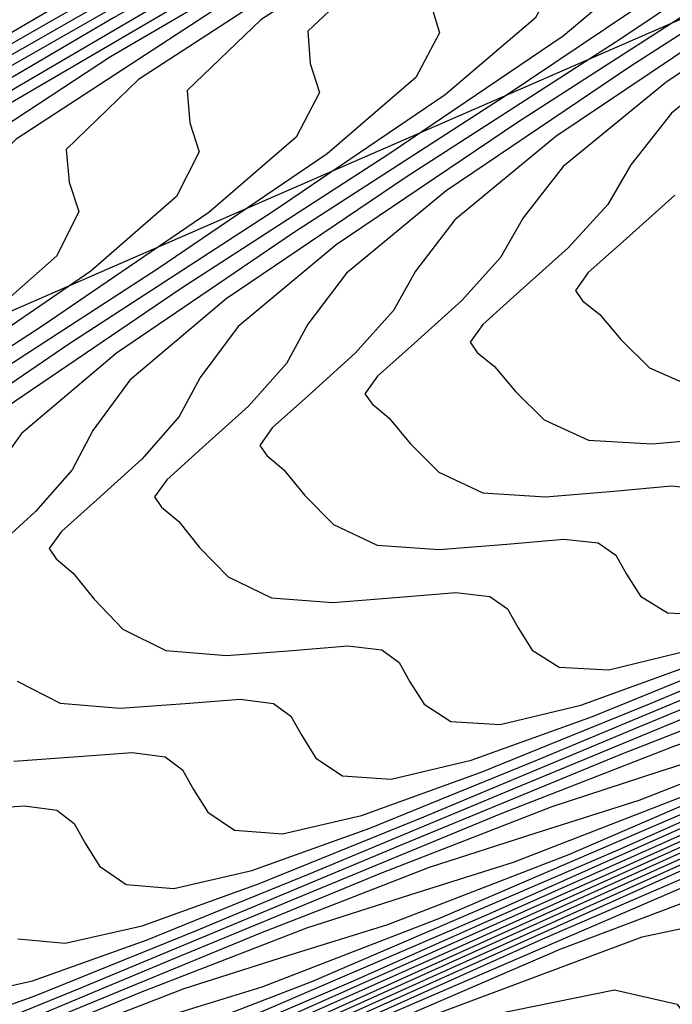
# Model space of a CAD drawing. Extents: x 3249832 to 3255657, y 13789405 to 13793316.
# Tile 204 of 256: x 3254657.65 to 3254660.56, y 13790562.42 to 13790566.82. Entities that reach past the tile are written whole.
import ezdxf

# ---------------------------------------------------------------- set-up
doc = ezdxf.new("R2010")
doc.units = 0
doc.header["$LTSCALE"] = 100
doc.header["$MEASUREMENT"] = 0
for name, color, linetype in [('GRATIO_CON', 10, 'CONTINUOUS'), ('GRATIO_ICON', 7, 'CONTINUOUS'), ('TARGETS_EAST', 7, 'CONTINUOUS')]:
    doc.layers.add(name, color=color, linetype=linetype)

# ---------------------------------------------------------------- blocks, each defined once
blk = doc.blocks.new('Gratio_032316_contours')
at = {"layer": 'GRATIO_CON', "color": 1, "linetype": 'Continuous', "flags": 128}
for points in [[(3254652.5838, 13790559.2912), (3254654.0181, 13790559.9272), (3254655.6188, 13790560.6489), (3254657.2041, 13790561.3611), (3254658.61, 13790561.9653), (3254659.6769, 13790562.3626), (3254660.298, 13790562.4894), (3254660.5778, 13790562.4256), (3254660.6735, 13790562.2866), (3254660.8674, 13790562.2398), (3254661.9416, 13790562.6594), (3254664.8034, 13790563.9714), (3254670.0942, 13790566.4749), (3254677.3931, 13790569.9616), (3254686.0134, 13790574.0961), (3254695.1623, 13790578.4926)], [(3254652.0749, 13790559.1191), (3254653.1793, 13790559.5856), (3254654.644, 13790560.2355), (3254656.2787, 13790560.9726), (3254657.8977, 13790561.7), (3254659.3331, 13790562.3181), (3254660.4215, 13790562.7262), (3254661.0536, 13790562.8602), (3254661.3368, 13790562.8006), (3254661.4322, 13790562.6641), (3254661.6286, 13790562.6205), (3254662.7249, 13790563.052), (3254665.6473, 13790564.3938), (3254671.039, 13790566.946), (3254678.4105, 13790570.4674), (3254686.9892, 13790574.5817), (3254695.9299, 13790578.8778)], [(3254652.6477, 13790559.403), (3254653.7747, 13790559.8801), (3254655.2698, 13790560.5438), (3254656.9386, 13790561.2962), (3254658.5913, 13790562.039), (3254660.0561, 13790562.6708), (3254661.166, 13790563.0899), (3254661.8093, 13790563.231), (3254662.0957, 13790563.1756), (3254662.1908, 13790563.0415), (3254662.3899, 13790563.0011), (3254663.5082, 13790563.4445), (3254666.4913, 13790564.8162), (3254671.9838, 13790567.417), (3254679.4278, 13790570.9732), (3254687.965, 13790575.0672), (3254696.6974, 13790579.2629)], [(3254652.7465, 13790559.6241), (3254653.1242, 13790559.7253), (3254653.7934, 13790559.9708), (3254654.9657, 13790560.4689), (3254656.5215, 13790561.1603), (3254658.2584, 13790561.9436), (3254659.9784, 13790562.7168), (3254661.5022, 13790563.3762), (3254662.6552, 13790563.8172), (3254663.3205, 13790563.9727), (3254663.6137, 13790563.9256), (3254663.7082, 13790563.7964), (3254663.9124, 13790563.7624), (3254665.0749, 13790564.2296), (3254668.1792, 13790565.661), (3254673.8733, 13790568.3591), (3254681.4626, 13790571.9848), (3254689.9166, 13790576.0383), (3254698.2325, 13790580.0332)], [(3254652.9121, 13790559.7876), (3254653.3001, 13790559.8983), (3254653.6845, 13790560.0031), (3254654.3662, 13790560.2547), (3254655.5611, 13790560.7633), (3254657.1474, 13790561.4685), (3254658.9183, 13790562.2672), (3254660.672, 13790563.0558), (3254662.2253, 13790563.7289), (3254663.3997, 13790564.1808), (3254664.0761, 13790564.3435), (3254664.3727, 13790564.3007), (3254664.4669, 13790564.1738), (3254664.6737, 13790564.143), (3254665.8582, 13790564.6221), (3254669.0232, 13790566.0833), (3254674.8181, 13790568.8302), (3254682.4799, 13790572.4906), (3254690.8924, 13790576.5238), (3254699.0001, 13790580.4183)], [(3254652.8332, 13790559.8228), (3254653.4588, 13790560.0583), (3254653.8537, 13790560.1725), (3254654.2448, 13790560.2808), (3254654.939, 13790560.5386), (3254656.1566, 13790561.0578), (3254657.7733, 13790561.7768), (3254659.5782, 13790562.5909), (3254661.3656, 13790563.3947), (3254662.9483, 13790564.0816), (3254664.1443, 13790564.5444), (3254664.8318, 13790564.7143), (3254665.1317, 13790564.6757), (3254665.2256, 13790564.5513), (3254665.4349, 13790564.5237), (3254666.6415, 13790565.0146), (3254669.8671, 13790566.5057), (3254675.7629, 13790569.3012), (3254683.4973, 13790572.9964), (3254691.8683, 13790577.0094), (3254699.7676, 13790580.8035)], [(3254652.5888, 13790559.7695), (3254653.3685, 13790560.0884), (3254654.0056, 13790560.3291), (3254654.4073, 13790560.4467), (3254654.8052, 13790560.5586), (3254655.5118, 13790560.8225), (3254656.7521, 13790561.3522), (3254658.3991, 13790562.0851), (3254660.2381, 13790562.9145), (3254662.0592, 13790563.7337), (3254663.6714, 13790564.4344), (3254664.8888, 13790564.9081), (3254665.5874, 13790565.0851), (3254665.8907, 13790565.0507), (3254665.9842, 13790564.9287), (3254666.1962, 13790564.9043), (3254667.4249, 13790565.4072), (3254670.7111, 13790566.9281), (3254676.7077, 13790569.7723), (3254684.5147, 13790573.5023), (3254692.8441, 13790577.4949)], [(3254667.108, 13790572.3974), (3254665.4164, 13790571.4355), (3254663.4197, 13790570.3185), (3254661.7292, 13790569.3499), (3254660.7549, 13790568.7334), (3254660.1029, 13790568.274), (3254659.1781, 13790567.6768), (3254657.5818, 13790566.7439), (3254655.7006, 13790565.6661), (3254654.1172, 13790564.7308), (3254653.2683, 13790564.1538), (3254653.0048, 13790563.8623)], [(3254652.8549, 13790559.9647), (3254653.6307, 13790560.2883), (3254654.439, 13790560.6196), (3254655.0991, 13790560.8706), (3254655.5146, 13790560.9951), (3254655.9258, 13790561.1141), (3254656.6575, 13790561.3903), (3254657.943, 13790561.941), (3254659.6508, 13790562.7016), (3254661.5579, 13790563.5619), (3254663.4463, 13790564.4116), (3254665.1175, 13790565.1398), (3254666.378, 13790565.6354), (3254667.0986, 13790565.8267), (3254667.4086, 13790565.8007), (3254667.5016, 13790565.6836), (3254667.7187, 13790565.6656), (3254668.9915, 13790566.1922), (3254672.399, 13790567.7729), (3254678.5972, 13790570.7144), (3254686.5494, 13790574.5139), (3254694.7957, 13790578.466)], [(3254667.9076, 13790572.7946), (3254666.1852, 13790571.8168), (3254664.1526, 13790570.6808), (3254662.4315, 13790569.6962), (3254661.439, 13790569.071), (3254660.7743, 13790568.6061), (3254659.8321, 13790568.0004), (3254658.2068, 13790567.0522), (3254656.2915, 13790565.9559), (3254654.6791, 13790565.0052), (3254653.8135, 13790564.4201), (3254653.5435, 13790564.1263), (3254653.5689, 13790563.9761), (3254653.6194, 13790563.8376), (3254653.5445, 13790563.6419), (3254653.2236, 13790563.336), (3254652.5968, 13790562.8936)], [(3254652.7524, 13790559.9713), (3254653.3621, 13790560.2183), (3254654.1517, 13790560.5478), (3254654.9743, 13790560.8852), (3254655.6459, 13790561.1413), (3254656.0682, 13790561.2693), (3254656.4861, 13790561.3919), (3254657.2303, 13790561.6742), (3254658.5385, 13790562.2355), (3254660.2767, 13790563.0099), (3254662.2178, 13790563.8855), (3254664.1399, 13790564.7505), (3254665.8406, 13790565.4925), (3254667.1225, 13790565.999), (3254667.8543, 13790566.1976), (3254668.1676, 13790566.1757), (3254668.2603, 13790566.061), (3254668.48, 13790566.0462), (3254669.7748, 13790566.5848), (3254673.243, 13790568.1953), (3254679.542, 13790571.1854), (3254687.5668, 13790575.0197), (3254695.7715, 13790578.9516)], [(3254666.9541, 13790572.1981), (3254664.8855, 13790571.0431), (3254663.1337, 13790570.0426), (3254662.123, 13790569.4086), (3254661.4457, 13790568.9381), (3254660.4862, 13790568.324), (3254658.8319, 13790567.3605), (3254656.8825, 13790566.2458), (3254655.241, 13790565.2796), (3254654.3588, 13790564.6863), (3254654.0823, 13790564.3902), (3254654.1061, 13790564.2407), (3254654.1557, 13790564.1031), (3254654.0779, 13790563.907), (3254653.7502, 13790563.5981), (3254653.1117, 13790563.1493), (3254652.3488, 13790562.6435)], [(3254652.8106, 13790560.0679), (3254653.2489, 13790560.2205), (3254653.8692, 13790560.4719), (3254654.6727, 13790560.8072), (3254655.5096, 13790561.1508), (3254656.1927, 13790561.4121), (3254656.6218, 13790561.5435), (3254657.0464, 13790561.6696), (3254657.8031, 13790561.9582), (3254659.134, 13790562.5299), (3254660.9026, 13790563.3181), (3254662.8778, 13790564.2092), (3254664.8335, 13790565.0895), (3254666.5636, 13790565.8452), (3254667.8671, 13790566.3627), (3254668.6099, 13790566.5684), (3254668.9266, 13790566.5507), (3254669.0189, 13790566.4385), (3254669.2412, 13790566.4269), (3254670.5581, 13790566.9773), (3254674.087, 13790568.6176), (3254680.4868, 13790571.6565), (3254688.5842, 13790575.5255), (3254696.7473, 13790579.4371)], [(3254667.7229, 13790572.5795), (3254665.6183, 13790571.4054), (3254663.8359, 13790570.3889), (3254662.807, 13790569.7462), (3254662.1171, 13790569.2702), (3254661.1403, 13790568.6477), (3254659.4569, 13790567.6687), (3254657.4734, 13790566.5357), (3254655.8028, 13790565.554), (3254654.9041, 13790564.9525), (3254654.621, 13790564.6541), (3254654.6433, 13790564.5053), (3254654.6919, 13790564.3687), (3254654.6112, 13790564.1722), (3254654.2768, 13790563.8602), (3254653.6267, 13790563.405), (3254652.8503, 13790562.8914)], [(3254653.0003, 13790560.258), (3254653.2998, 13790560.314), (3254653.7454, 13790560.4697), (3254654.3764, 13790560.7255), (3254655.1937, 13790561.0666), (3254656.0449, 13790561.4164), (3254656.7394, 13790561.6828), (3254657.1754, 13790561.8177), (3254657.6067, 13790561.9474), (3254658.3759, 13790562.2421), (3254659.7294, 13790562.8243), (3254661.5284, 13790563.6264), (3254663.5377, 13790564.5329), (3254665.5271, 13790565.4284), (3254667.2867, 13790566.198)], [(3254667.0841, 13790572.1301), (3254665.2404, 13790571.0817), (3254664.175, 13790570.4215), (3254663.4599, 13790569.9343), (3254662.4484, 13790569.2949), (3254660.7069, 13790568.2853), (3254658.6553, 13790567.1155), (3254656.9266, 13790566.1029), (3254655.9947, 13790565.485), (3254655.6985, 13790565.182), (3254655.7178, 13790565.0345), (3254655.7644, 13790564.8997), (3254655.678, 13790564.7026), (3254655.33, 13790564.3844), (3254654.6567, 13790563.9163), (3254653.8531, 13790563.3872), (3254653.1789, 13790562.9154), (3254652.8233, 13790562.589)], [(3254652.8774, 13790561.1517), (3254653.1274, 13790561.1612), (3254653.3376, 13790561.1708), (3254653.4681, 13790561.1434), (3254653.5407, 13790561.0781), (3254653.5925, 13790560.9829), (3254653.6596, 13790560.8715), (3254653.7748, 13790560.7789), (3254653.9699, 13790560.7458), (3254654.2782, 13790560.8063), (3254654.7384, 13790560.9681), (3254655.3906, 13790561.2328), (3254656.2356, 13790561.5855), (3254657.1155, 13790561.9476), (3254657.833, 13790562.2243), (3254658.2827, 13790562.3661), (3254658.7273, 13790562.5029), (3254659.5216, 13790562.8099), (3254660.9204, 13790563.4132), (3254662.7801, 13790564.2429), (3254664.8575, 13790565.1802), (3254666.9142, 13790566.1063)], [(3254667.817, 13790572.4924), (3254665.9426, 13790571.428), (3254664.8591, 13790570.7591), (3254664.1313, 13790570.2663), (3254663.1024, 13790569.6185), (3254661.332, 13790568.5936), (3254659.2463, 13790567.4054), (3254657.4884, 13790566.3773), (3254656.54, 13790565.7512), (3254656.2372, 13790565.446), (3254656.255, 13790565.2991), (3254656.3007, 13790565.1653), (3254656.2113, 13790564.9677), (3254655.8566, 13790564.6465), (3254655.1716, 13790564.172), (3254654.3545, 13790563.6351), (3254653.6688, 13790563.1569), (3254653.3064, 13790562.8272), (3254653.1727, 13790562.6113), (3254653.1014, 13790562.4432), (3254652.9656, 13790562.2728)], [(3254652.9366, 13790561.5341), (3254653.1141, 13790561.4231), (3254653.3516, 13790561.3875), (3254653.6052, 13790561.3981), (3254653.8186, 13790561.4086), (3254653.9508, 13790561.382), (3254654.0238, 13790561.3174), (3254654.0752, 13790561.223), (3254654.142, 13790561.1125), (3254654.2576, 13790561.0212), (3254654.4547, 13790560.9897), (3254654.7674, 13790561.0524), (3254655.2348, 13790561.2173), (3254655.8978, 13790561.4864), (3254656.7566, 13790561.8449), (3254657.6508, 13790562.2131), (3254658.3797, 13790562.4951), (3254658.8363, 13790562.6403), (3254659.2876, 13790562.7806), (3254660.0944, 13790563.0938), (3254661.5159, 13790563.7076), (3254663.406, 13790564.5512), (3254665.5174, 13790565.5038), (3254667.6078, 13790566.4453)], [(3254666.6448, 13790571.7744), (3254665.5431, 13790571.0967), (3254664.8027, 13790570.5984), (3254663.7565, 13790569.9422), (3254661.957, 13790568.9018), (3254659.8373, 13790567.6953), (3254658.0503, 13790566.6517), (3254657.0853, 13790566.0175), (3254656.776, 13790565.7099), (3254656.7922, 13790565.5637), (3254656.8369, 13790565.4308), (3254656.7447, 13790565.2329), (3254656.3832, 13790564.9087), (3254655.6866, 13790564.4277), (3254654.8559, 13790563.883), (3254654.1586, 13790563.3983), (3254653.7895, 13790563.0654), (3254653.6525, 13790562.8486), (3254653.5792, 13790562.6799), (3254653.4407, 13790562.5078), (3254653.2679, 13790562.3458)], [(3254657.2776, 13790562.1043), (3254658.1861, 13790562.4787), (3254658.9265, 13790562.7658), (3254659.3899, 13790562.9144), (3254659.848, 13790563.0584), (3254660.6672, 13790563.3777), (3254662.1113, 13790564.002), (3254664.0318, 13790564.8594), (3254666.1773, 13790565.8275), (3254668.3014, 13790566.7842)], [(3254667.347, 13790572.1207), (3254666.2271, 13790571.4343), (3254665.4742, 13790570.9304), (3254664.4105, 13790570.2658), (3254662.582, 13790569.2101), (3254660.4282, 13790567.9852), (3254658.6122, 13790566.9261), (3254657.6306, 13790566.2837), (3254657.3147, 13790565.9738), (3254657.3294, 13790565.8282), (3254657.3732, 13790565.6964), (3254657.278, 13790565.4981), (3254656.9098, 13790565.1708), (3254656.2016, 13790564.6834), (3254655.3573, 13790564.1309), (3254654.6484, 13790563.6397), (3254654.2725, 13790563.3037), (3254654.1324, 13790563.0858), (3254654.057, 13790562.9165), (3254653.9158, 13790562.7429), (3254653.7401, 13790562.5787), (3254653.6017, 13790562.4544), (3254653.5551, 13790562.3872)], [(3254657.7985, 13790562.3637), (3254658.7214, 13790562.7443), (3254659.4733, 13790563.0366), (3254659.9436, 13790563.1886), (3254660.4083, 13790563.3361), (3254661.24, 13790563.6616), (3254662.7068, 13790564.2965), (3254664.6577, 13790565.1677), (3254666.8372, 13790566.1512)], [(3254666.817, 13790571.5945), (3254665.7187, 13790570.913), (3254663.8321, 13790569.8266), (3254661.6101, 13790568.565), (3254659.7359, 13790567.4749), (3254658.7211, 13790566.8162), (3254658.3922, 13790566.5017), (3254658.4039, 13790566.3574), (3254658.4457, 13790566.2275), (3254658.3448, 13790566.0284), (3254657.963, 13790565.695), (3254657.2315, 13790565.1948)], [(3254657.2208, 13790562.2142), (3254657.9263, 13790562.5008), (3254658.8405, 13790562.8826), (3254659.792, 13790563.2755), (3254660.5668, 13790563.5781), (3254661.0508, 13790563.737), (3254661.5289, 13790563.8917), (3254662.3857, 13790564.2294), (3254663.8977, 13790564.8853), (3254665.9094, 13790565.7842), (3254668.157, 13790566.7985)], [(3254666.3727, 13790571.2367), (3254664.4571, 13790570.1349), (3254662.2011, 13790568.8549), (3254660.2978, 13790567.7493), (3254659.2664, 13790567.0824), (3254658.9309, 13790566.7656), (3254658.9411, 13790566.622), (3254658.9819, 13790566.493), (3254658.8781, 13790566.2936), (3254658.4896, 13790565.9571), (3254657.7465, 13790565.4505), (3254656.8616, 13790564.8746)], [(3254657.2133, 13790562.2829), (3254657.7173, 13790562.4634), (3254658.4335, 13790562.7544), (3254659.3615, 13790563.142), (3254660.3272, 13790563.5411), (3254661.1136, 13790563.8488), (3254661.6044, 13790564.0112), (3254662.0892, 13790564.1694), (3254662.9585, 13790564.5133), (3254664.4932, 13790565.1797), (3254666.5353, 13790566.0925)], [(3254667.0268, 13790571.5603), (3254665.0821, 13790570.4432), (3254662.792, 13790569.1448), (3254660.8596, 13790568.0237), (3254659.8117, 13790567.3486), (3254659.4696, 13790567.0296), (3254659.4783, 13790566.8866), (3254659.5182, 13790566.7586), (3254659.4115, 13790566.5588), (3254659.0162, 13790566.2193), (3254658.2615, 13790565.7062), (3254657.363, 13790565.1225)], [(3254657.3636, 13790562.4532), (3254657.7025, 13790562.529), (3254658.2138, 13790562.7126), (3254658.9406, 13790563.008), (3254659.8824, 13790563.4014), (3254660.8625, 13790563.8067), (3254661.6603, 13790564.1196), (3254662.1581, 13790564.2854), (3254662.6495, 13790564.4472), (3254663.5313, 13790564.7972), (3254665.0887, 13790565.4742), (3254667.1611, 13790566.4007)], [(3254667.6808, 13790571.8839), (3254665.7072, 13790570.7514), (3254663.383, 13790569.4347), (3254661.4215, 13790568.2981), (3254660.357, 13790567.6149), (3254660.0084, 13790567.2935), (3254660.0155, 13790567.1512), (3254660.0544, 13790567.0241), (3254659.9449, 13790566.824), (3254659.5428, 13790566.4814), (3254658.7765, 13790565.9619), (3254657.8644, 13790565.3704), (3254657.0976, 13790564.8469)], [(3254657.6374, 13790562.7171), (3254657.8484, 13790562.6971), (3254658.1917, 13790562.7752), (3254658.7102, 13790562.9618), (3254659.4478, 13790563.2616), (3254660.4034, 13790563.6609), (3254661.3978, 13790564.0723), (3254662.2071, 13790564.3903), (3254662.7117, 13790564.5596), (3254663.2098, 13790564.7249), (3254664.1041, 13790565.0812), (3254665.6841, 13790565.7686), (3254667.787, 13790566.709)], [(3254666.9572, 13790571.368), (3254664.5649, 13790570.0145), (3254662.5452, 13790568.8469), (3254661.4476, 13790568.1474), (3254661.0858, 13790567.8214), (3254661.09, 13790567.6804), (3254661.1269, 13790567.5552), (3254661.0116, 13790567.3543), (3254660.596, 13790567.0056), (3254659.8064, 13790566.4732), (3254658.8673, 13790565.8662), (3254658.0772, 13790565.3298), (3254657.6541, 13790564.9714), (3254657.4913, 13790564.7465)], [(3254657.6191, 13790563.5099), (3254657.9059, 13790563.53), (3254658.1476, 13790563.5486), (3254658.2946, 13790563.5288), (3254658.3714, 13790563.4707), (3254658.4204, 13790563.3835), (3254658.484, 13790563.2817), (3254658.603, 13790563.2016), (3254658.818, 13790563.185), (3254659.1701, 13790563.2674), (3254659.7032, 13790563.4602), (3254660.462, 13790563.7689), (3254661.4454, 13790564.1797), (3254662.4684, 13790564.6035), (3254663.3006, 13790564.9319), (3254663.8189, 13790565.108), (3254664.3305, 13790565.2804), (3254665.2498, 13790565.649), (3254666.8751, 13790566.3574)], [(3254667.5823, 13790571.6763), (3254665.1558, 13790570.3044), (3254663.1071, 13790569.1213), (3254661.9929, 13790568.4136), (3254661.6246, 13790568.0853), (3254661.6272, 13790567.945), (3254661.6632, 13790567.8207), (3254661.545, 13790567.6195), (3254661.1226, 13790567.2677), (3254660.3214, 13790566.7289), (3254659.3687, 13790566.1141), (3254658.5671, 13790565.5713), (3254658.1371, 13790565.2096), (3254657.9712, 13790564.9838), (3254657.8792, 13790564.8097), (3254657.7164, 13790564.6235), (3254657.5173, 13790564.4422)], [(3254657.6352, 13790563.8657), (3254657.8261, 13790563.7688), (3254658.0932, 13790563.7457), (3254658.3837, 13790563.7668), (3254658.6286, 13790563.7863), (3254658.7773, 13790563.7674), (3254658.8544, 13790563.71), (3254658.9032, 13790563.6236), (3254658.9664, 13790563.5227), (3254659.0858, 13790563.4439), (3254659.3028, 13790563.4289), (3254659.6593, 13790563.5135), (3254660.1997, 13790563.7094), (3254660.9692, 13790564.0225), (3254661.9663, 13790564.4391), (3254663.0037, 13790564.869), (3254663.8474, 13790565.2026), (3254664.3726, 13790565.3822), (3254664.8908, 13790565.5582), (3254665.8226, 13790565.9329), (3254667.4706, 13790566.6519)], [(3254660.8364, 13790566.9846), (3254659.8701, 13790566.362), (3254659.0569, 13790565.8127), (3254658.6202, 13790565.4478), (3254658.451, 13790565.221), (3254658.357, 13790565.0464), (3254658.1915, 13790564.8586), (3254657.9894, 13790564.6751), (3254657.8314, 13790564.5338), (3254657.7778, 13790564.4581), (3254657.8089, 13790564.4127), (3254657.8849, 13790564.348), (3254657.9775, 13790564.2315), (3254658.1051, 13790564.0989), (3254658.2973, 13790564.0034), (3254658.5674, 13790563.9815), (3254658.8616, 13790564.0037), (3254659.1096, 13790564.0241), (3254659.2599, 13790564.0059), (3254659.3375, 13790563.9493), (3254659.386, 13790563.8636), (3254659.4489, 13790563.7638), (3254659.5687, 13790563.6862), (3254659.7876, 13790563.6728), (3254660.1484, 13790563.7596), (3254660.6962, 13790563.9586)], [(3254661.3513, 13790567.2403), (3254660.3715, 13790566.6099), (3254659.5467, 13790566.0541), (3254659.1033, 13790565.6861), (3254658.9308, 13790565.4583), (3254658.8348, 13790565.283), (3254658.6665, 13790565.0937), (3254658.4616, 13790564.9081), (3254658.3014, 13790564.7649), (3254658.247, 13790564.6882), (3254658.2783, 13790564.6427), (3254658.3546, 13790564.5787), (3254658.4472, 13790564.4632), (3254658.5749, 13790564.3321), (3254658.7685, 13790564.238), (3254659.0416, 13790564.2173), (3254659.3394, 13790564.2406), (3254659.5906, 13790564.2619), (3254659.7426, 13790564.2444), (3254659.8206, 13790564.1885), (3254659.8687, 13790564.1037), (3254659.9313, 13790564.0048), (3254660.0515, 13790563.9285), (3254660.2724, 13790563.9167), (3254660.6376, 13790564.0057)], [(3254661.3743, 13790567.1057), (3254660.5264, 13790566.537), (3254660.0695, 13790566.1626), (3254659.8905, 13790565.9327), (3254659.7903, 13790565.7563), (3254659.6167, 13790565.5639), (3254659.4059, 13790565.3739), (3254659.2413, 13790565.227), (3254659.1854, 13790565.1483), (3254659.217, 13790565.1028), (3254659.2939, 13790565.04), (3254659.3865, 13790564.9268), (3254659.5147, 13790564.7984), (3254659.7109, 13790564.7071), (3254659.9899, 13790564.6889), (3254660.2951, 13790564.7144), (3254660.5526, 13790564.7374), (3254660.7079, 13790564.7215)], [(3254661.0162, 13790566.7784), (3254660.5525, 13790566.4008), (3254660.3704, 13790566.17), (3254660.2681, 13790565.9929), (3254660.0918, 13790565.7989), (3254659.878, 13790565.6069), (3254659.7113, 13790565.458), (3254659.6546, 13790565.3784), (3254659.6863, 13790565.3328), (3254659.7636, 13790565.2707), (3254659.8561, 13790565.1586), (3254659.9845, 13790565.0315), (3254660.1821, 13790564.9417), (3254660.4641, 13790564.9248), (3254660.773, 13790564.9512)], [(3254660.5668, 13790566.034), (3254660.3502, 13790565.8398), (3254660.1812, 13790565.6891), (3254660.1238, 13790565.6085), (3254660.1557, 13790565.5629), (3254660.2332, 13790565.5014), (3254660.3257, 13790565.3904), (3254660.4544, 13790565.2647), (3254660.6533, 13790565.1762)]]:
    blk.add_lwpolyline(points, dxfattribs=at)
at = {"layer": 'GRATIO_ICON', "color": 7, "linetype": 'Continuous', "flags": 128}
for points in [[(3254652.5639, 13790559.4476), (3254653.2205, 13790559.6869), (3254654.3702, 13790560.1745), (3254655.8957, 13790560.852), (3254657.5985, 13790561.6199), (3254659.2849, 13790562.3779), (3254660.7792, 13790563.0235), (3254661.9106, 13790563.4535), (3254662.5649, 13790563.6019), (3254662.8547, 13790563.5506), (3254662.9495, 13790563.419), (3254663.1511, 13790563.3817), (3254664.2916, 13790563.837), (3254667.3353, 13790565.2386), (3254672.9286, 13790567.8881), (3254680.4452, 13790571.479), (3254688.9408, 13790575.5527), (3254697.465, 13790579.6481)], [(3254652.3478, 13790559.7111), (3254653.1098, 13790560.0289), (3254653.9037, 13790560.354), (3254654.5524, 13790560.5998), (3254654.9609, 13790560.7209), (3254655.3655, 13790560.8363), (3254656.0846, 13790561.1064), (3254657.3476, 13790561.6466), (3254659.025, 13790562.3933), (3254660.898, 13790563.2382), (3254662.7527, 13790564.0726), (3254664.3945, 13790564.7871), (3254665.6334, 13790565.2717), (3254666.343, 13790565.4559), (3254666.6496, 13790565.4257), (3254666.7429, 13790565.3062), (3254666.9574, 13790565.285), (3254668.2082, 13790565.7997), (3254671.5551, 13790567.3505), (3254677.6525, 13790570.2433), (3254685.532, 13790574.0081), (3254693.8199, 13790577.9805)], [(3254666.3512, 13790571.7677), (3254664.5381, 13790570.7353), (3254663.491, 13790570.0839), (3254662.7885, 13790569.6022), (3254661.7943, 13790568.9713), (3254660.0819, 13790567.977), (3254658.0644, 13790566.8256), (3254656.3647, 13790565.8284), (3254655.4494, 13790565.2188), (3254655.1597, 13790564.9181), (3254655.1806, 13790564.7699), (3254655.2282, 13790564.6342), (3254655.1446, 13790564.4374), (3254654.8034, 13790564.1223), (3254654.1417, 13790563.6606), (3254653.3517, 13790563.1393), (3254652.6891, 13790562.674)], [(3254653.0576, 13790560.8388), (3254653.1097, 13790560.7429), (3254653.1771, 13790560.6304), (3254653.292, 13790560.5366), (3254653.4851, 13790560.5019), (3254653.789, 13790560.5601), (3254654.2419, 13790560.7189), (3254654.8835, 13790560.9792), (3254655.7146, 13790561.326), (3254656.5802, 13790561.682), (3254657.2862, 13790561.9536), (3254657.7291, 13790562.0919), (3254658.167, 13790562.2251), (3254658.9487, 13790562.526), (3254660.3249, 13790563.1188), (3254662.1543, 13790563.9346), (3254664.1976, 13790564.8565), (3254666.2206, 13790565.7674), (3254668.0097, 13790566.5507)], [(3254666.9111, 13790571.7719), (3254666.1456, 13790571.2625), (3254665.0646, 13790570.5894), (3254663.2071, 13790569.5184), (3254661.0192, 13790568.2751), (3254659.174, 13790567.2005), (3254658.1759, 13790566.5499), (3254657.8534, 13790566.2378), (3254657.8667, 13790566.0928), (3254657.9094, 13790565.9619), (3254657.8114, 13790565.7633), (3254657.4364, 13790565.4329)], [(3254657.4192, 13790562.2472), (3254658.3195, 13790562.6232), (3254659.2567, 13790563.0099), (3254660.02, 13790563.3073), (3254660.4972, 13790563.4628), (3254660.9686, 13790563.6139), (3254661.8129, 13790563.9455), (3254663.3023, 13790564.5909), (3254665.2836, 13790565.4759), (3254667.4971, 13790566.4748)], [(3254666.3322, 13790571.0597), (3254663.9739, 13790569.7246), (3254661.9833, 13790568.5725), (3254660.9023, 13790567.8811), (3254660.5471, 13790567.5574), (3254660.5528, 13790567.4158), (3254660.5907, 13790567.2896), (3254660.4782, 13790567.0891), (3254660.0694, 13790566.7435), (3254659.2914, 13790566.2175), (3254658.3658, 13790565.6183), (3254657.5874, 13790565.0884)], [(3254657.428, 13790563.2931), (3254657.6666, 13790563.3108), (3254657.812, 13790563.2903), (3254657.8883, 13790563.2315), (3254657.9376, 13790563.1434), (3254658.0015, 13790563.0407), (3254658.1202, 13790562.9594), (3254658.3332, 13790562.9411), (3254658.6809, 13790563.0213), (3254659.2067, 13790563.211), (3254659.9549, 13790563.5153), (3254660.9244, 13790563.9203), (3254661.9331, 13790564.3379), (3254662.7539, 13790564.6611), (3254663.2653, 13790564.8338), (3254663.7701, 13790565.0027), (3254664.677, 13790565.3651), (3254666.2796, 13790566.063)], [(3254660.8729, 13790566.8578), (3254660.0366, 13790566.2956), (3254659.5864, 13790565.9243), (3254659.4107, 13790565.6955), (3254659.3126, 13790565.5196), (3254659.1416, 13790565.3288), (3254658.9337, 13790565.141), (3254658.7713, 13790564.9959), (3254658.7162, 13790564.9183), (3254658.7476, 13790564.8728), (3254658.8242, 13790564.8094), (3254658.9168, 13790564.695), (3254659.0448, 13790564.5652), (3254659.2397, 13790564.4725), (3254659.5157, 13790564.4531), (3254659.8173, 13790564.4775), (3254660.0716, 13790564.4997), (3254660.2253, 13790564.483), (3254660.3036, 13790564.4278), (3254660.3515, 13790564.3437), (3254660.4137, 13790564.2458), (3254660.5343, 13790564.1707), (3254660.7572, 13790564.1607)]]:
    blk.add_lwpolyline(points, dxfattribs=at)

msp = doc.modelspace()

# ---------------------------------------------------------------- linework, layer by layer
at = {"layer": 'TARGETS_EAST', "color": 1}
msp.add_line((3254692.5686, 13790580.7656), (3254597.6093, 13790539.3462), dxfattribs=at)

# ---------------------------------------------------------------- block references
at = {"layer": 'TARGETS_EAST'}
msp.add_blockref('Gratio_032316_contours', (0, 0), dxfattribs=at)

doc.saveas('drawing.dxf')
